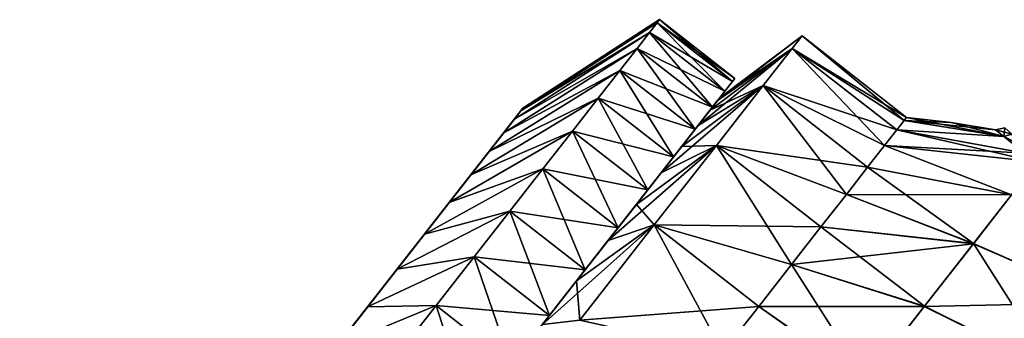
# Model space of a CAD drawing. Header units: millimetres. Extents: x -84 to 84, y -375 to 242.
# Tile 48 of 166: x -76.55 to -58, y 63.83 to 69.46. Entities that reach past the tile are written whole.
import ezdxf

# ---------------------------------------------------------------- set-up
doc = ezdxf.new("R2010")
doc.units = ezdxf.units.MM
doc.header["$LTSCALE"] = 81.481481
for name, color, linetype in [('156', 7, 'CONTINUOUS'), ('157', 7, 'CONTINUOUS'), ('158', 7, 'CONTINUOUS'), ('159', 7, 'CONTINUOUS'), ('160', 7, 'CONTINUOUS'), ('161', 7, 'CONTINUOUS'), ('162', 7, 'CONTINUOUS'), ('173', 7, 'CONTINUOUS'), ('174', 7, 'CONTINUOUS'), ('213', 7, 'CONTINUOUS'), ('214', 7, 'CONTINUOUS'), ('215', 7, 'CONTINUOUS'), ('216', 7, 'CONTINUOUS'), ('217', 7, 'CONTINUOUS')]:
    doc.layers.add(name, color=color, linetype=linetype)

msp = doc.modelspace()

# ---------------------------------------------------------------- linework, layer by layer
at = {"layer": '156', "color": 7, "linetype": 'CONTINUOUS', "true_color": 0xa2afbf}
for points in [[(-59.89, 67.556, 8.08), (-58.012, 67.257, 7.833), (-60.029, 67.379, 6.752), (-59.89, 67.556, 8.08)], [(-59.844, 67.616, 9.425), (-58.012, 67.257, 7.833), (-59.89, 67.556, 8.08), (-59.844, 67.616, 9.425)], [(-59.003, 67.522, 9.425), (-58.012, 67.257, 7.833), (-59.844, 67.616, 9.425), (-59.003, 67.522, 9.425)], [(-58.168, 67.38, 9.425), (-58.012, 67.257, 7.833), (-59.003, 67.522, 9.425), (-58.168, 67.38, 9.425)], [(-60.029, 67.379, 6.752), (-57.405, 66.78, 6.015), (-60.259, 67.085, 5.458), (-60.029, 67.379, 6.752)], [(-57.613, 66.943, 6.482), (-57.405, 66.78, 6.015), (-60.029, 67.379, 6.752), (-57.613, 66.943, 6.482)], [(-58.012, 67.257, 7.833), (-57.613, 66.943, 6.482), (-60.029, 67.379, 6.752), (-58.012, 67.257, 7.833)], [(-60.259, 67.085, 5.458), (-57.863, 66.155, 3.839), (-60.576, 66.679, 4.213), (-60.259, 67.085, 5.458)], [(-57.405, 66.78, 6.015), (-57.863, 66.155, 3.839), (-60.259, 67.085, 5.458), (-57.405, 66.78, 6.015)], [(-60.576, 66.679, 4.213), (-58.579, 65.239, 1.812), (-60.977, 66.165, 3.035), (-60.576, 66.679, 4.213)], [(-57.863, 66.155, 3.839), (-58.579, 65.239, 1.812), (-60.576, 66.679, 4.213), (-57.863, 66.155, 3.839)], [(-60.977, 66.165, 3.035), (-58.579, 65.239, 1.812), (-61.457, 65.551, 1.936), (-60.977, 66.165, 3.035)], [(-58.579, 65.239, 1.812), (-57.863, 66.155, 3.839), (-56.05, 64.126, 1.383), (-58.579, 65.239, 1.812)], [(-61.457, 65.551, 1.936), (-59.502, 64.056, 0.02), (-62.01, 64.844, 0.932), (-61.457, 65.551, 1.936)], [(-58.579, 65.239, 1.812), (-59.502, 64.056, 0.02), (-61.457, 65.551, 1.936), (-58.579, 65.239, 1.812)], [(-59.502, 64.056, 0.02), (-58.579, 65.239, 1.812), (-57.055, 62.839, -0.569), (-59.502, 64.056, 0.02)], [(-57.055, 62.839, -0.569), (-58.579, 65.239, 1.812), (-56.05, 64.126, 1.383), (-57.055, 62.839, -0.569)], [(-62.01, 64.844, 0.932), (-60.605, 62.646, -1.482), (-62.628, 64.052, 0.034), (-62.01, 64.844, 0.932)], [(-59.502, 64.056, 0.02), (-60.605, 62.646, -1.482), (-62.01, 64.844, 0.932), (-59.502, 64.056, 0.02)], [(-62.628, 64.052, 0.034), (-60.605, 62.646, -1.482), (-63.305, 63.187, -0.745), (-62.628, 64.052, 0.034)], [(-60.605, 62.646, -1.482), (-59.502, 64.056, 0.02), (-57.055, 62.839, -0.569), (-60.605, 62.646, -1.482)]]:
    msp.add_3dface(points, dxfattribs=at)
at = {"layer": '157', "color": 7, "linetype": 'CONTINUOUS', "true_color": 0xa2afbf}
for points in [[(-61.812, 69.153, 9.425), (-59.89, 67.556, 8.08), (-61.997, 68.916, 6.753), (-61.812, 69.153, 9.425)], [(-59.844, 67.616, 9.425), (-59.89, 67.556, 8.08), (-61.812, 69.153, 9.425), (-59.844, 67.616, 9.425)], [(-61.997, 68.916, 6.753), (-60.259, 67.085, 5.458), (-62.544, 68.216, 4.214), (-61.997, 68.916, 6.753)], [(-59.89, 67.556, 8.08), (-60.029, 67.379, 6.752), (-61.997, 68.916, 6.753), (-59.89, 67.556, 8.08)], [(-60.029, 67.379, 6.752), (-60.259, 67.085, 5.458), (-61.997, 68.916, 6.753), (-60.029, 67.379, 6.752)], [(-62.544, 68.216, 4.214), (-60.977, 66.165, 3.035), (-63.425, 67.089, 1.937), (-62.544, 68.216, 4.214)], [(-60.259, 67.085, 5.458), (-60.576, 66.679, 4.213), (-62.544, 68.216, 4.214), (-60.259, 67.085, 5.458)], [(-60.576, 66.679, 4.213), (-60.977, 66.165, 3.035), (-62.544, 68.216, 4.214), (-60.576, 66.679, 4.213)], [(-63.425, 67.089, 1.937), (-62.01, 64.844, 0.932), (-64.596, 65.59, 0.035), (-63.425, 67.089, 1.937)], [(-60.977, 66.165, 3.035), (-61.457, 65.551, 1.936), (-63.425, 67.089, 1.937), (-60.977, 66.165, 3.035)], [(-61.457, 65.551, 1.936), (-62.01, 64.844, 0.932), (-63.425, 67.089, 1.937), (-61.457, 65.551, 1.936)], [(-64.596, 65.59, 0.035), (-63.305, 63.187, -0.745), (-65.998, 63.795, -1.397), (-64.596, 65.59, 0.035)], [(-62.01, 64.844, 0.932), (-62.628, 64.052, 0.034), (-64.596, 65.59, 0.035), (-62.01, 64.844, 0.932)], [(-62.628, 64.052, 0.034), (-63.305, 63.187, -0.745), (-64.596, 65.59, 0.035), (-62.628, 64.052, 0.034)]]:
    msp.add_3dface(points, dxfattribs=at)
at = {"layer": '158', "color": 7, "linetype": 'CONTINUOUS', "true_color": 0xa2afbf}
for points in [[(-61.812, 69.153, 9.425), (-61.997, 68.916, 6.753), (-63.363, 67.984, 9.425), (-61.812, 69.153, 9.425)], [(-61.997, 68.916, 6.753), (-62.544, 68.216, 4.214), (-63.545, 67.752, 6.999), (-61.997, 68.916, 6.753)], [(-63.409, 67.926, 8.202), (-61.997, 68.916, 6.753), (-63.545, 67.752, 6.999), (-63.409, 67.926, 8.202)], [(-63.363, 67.984, 9.425), (-61.997, 68.916, 6.753), (-63.409, 67.926, 8.202), (-63.363, 67.984, 9.425)], [(-62.544, 68.216, 4.214), (-63.425, 67.089, 1.937), (-64.078, 67.07, 4.716), (-62.544, 68.216, 4.214)], [(-63.769, 67.465, 5.831), (-62.544, 68.216, 4.214), (-64.078, 67.07, 4.716), (-63.769, 67.465, 5.831)], [(-63.545, 67.752, 6.999), (-62.544, 68.216, 4.214), (-63.769, 67.465, 5.831), (-63.545, 67.752, 6.999)], [(-63.425, 67.089, 1.937), (-64.596, 65.59, 0.035), (-64.933, 65.975, 2.704), (-63.425, 67.089, 1.937)], [(-64.468, 66.571, 3.668), (-63.425, 67.089, 1.937), (-64.933, 65.975, 2.704), (-64.468, 66.571, 3.668)], [(-64.078, 67.07, 4.716), (-63.425, 67.089, 1.937), (-64.468, 66.571, 3.668), (-64.078, 67.07, 4.716)], [(-64.933, 65.975, 2.704), (-64.596, 65.59, 0.035), (-65.465, 65.293, 1.839), (-64.933, 65.975, 2.704)], [(-64.596, 65.59, 0.035), (-65.998, 63.795, -1.397), (-66.058, 64.535, 1.084), (-64.596, 65.59, 0.035)], [(-65.465, 65.293, 1.839), (-64.596, 65.59, 0.035), (-66.058, 64.535, 1.084), (-65.465, 65.293, 1.839)], [(-66.058, 64.535, 1.084), (-65.998, 63.795, -1.397), (-66.703, 63.71, 0.451), (-66.058, 64.535, 1.084)]]:
    msp.add_3dface(points, dxfattribs=at)
at = {"layer": '159', "color": 7, "linetype": 'CONTINUOUS', "true_color": 0xa2afbf}
for points in [[(-63.409, 67.926, 10.648), (-63.363, 67.984, 9.425), (-64.402, 66.654, 11.506), (-63.409, 67.926, 10.648)], [(-64.402, 66.654, 11.506), (-63.363, 67.984, 9.425), (-64.247, 66.853, 9.425), (-64.402, 66.654, 11.506)], [(-63.409, 67.926, 8.202), (-63.545, 67.752, 6.999), (-64.402, 66.654, 7.344), (-63.409, 67.926, 8.202)], [(-64.247, 66.853, 9.425), (-63.409, 67.926, 8.202), (-64.402, 66.654, 7.344), (-64.247, 66.853, 9.425)], [(-63.545, 67.752, 11.851), (-63.409, 67.926, 10.648), (-64.402, 66.654, 11.506), (-63.545, 67.752, 11.851)], [(-63.363, 67.984, 9.425), (-63.409, 67.926, 8.202), (-64.247, 66.853, 9.425), (-63.363, 67.984, 9.425)], [(-63.769, 67.465, 13.019), (-63.545, 67.752, 11.851), (-64.86, 66.068, 13.468), (-63.769, 67.465, 13.019)], [(-64.86, 66.068, 13.468), (-63.545, 67.752, 11.851), (-64.402, 66.654, 11.506), (-64.86, 66.068, 13.468)], [(-63.545, 67.752, 6.999), (-63.769, 67.465, 5.831), (-64.402, 66.654, 7.344), (-63.545, 67.752, 6.999)], [(-63.769, 67.465, 5.831), (-64.078, 67.07, 4.716), (-64.86, 66.068, 5.382), (-63.769, 67.465, 5.831)], [(-64.402, 66.654, 7.344), (-63.769, 67.465, 5.831), (-64.86, 66.068, 5.382), (-64.402, 66.654, 7.344)], [(-64.078, 67.07, 14.134), (-63.769, 67.465, 13.019), (-64.86, 66.068, 13.468), (-64.078, 67.07, 14.134)], [(-64.468, 66.571, 15.182), (-64.078, 67.07, 14.134), (-65.594, 65.129, 15.195), (-64.468, 66.571, 15.182)], [(-65.594, 65.129, 15.195), (-64.078, 67.07, 14.134), (-64.86, 66.068, 13.468), (-65.594, 65.129, 15.195)], [(-64.078, 67.07, 4.716), (-64.468, 66.571, 3.668), (-64.86, 66.068, 5.382), (-64.078, 67.07, 4.716)], [(-64.468, 66.571, 3.668), (-64.933, 65.975, 2.704), (-65.594, 65.129, 3.655), (-64.468, 66.571, 3.668)], [(-64.86, 66.068, 5.382), (-64.468, 66.571, 3.668), (-65.594, 65.129, 3.655), (-64.86, 66.068, 5.382)], [(-64.933, 65.975, 16.146), (-64.468, 66.571, 15.182), (-65.594, 65.129, 15.195), (-64.933, 65.975, 16.146)], [(-64.933, 65.975, 2.704), (-65.465, 65.293, 1.839), (-66.56, 63.893, 2.266), (-64.933, 65.975, 2.704)], [(-65.594, 65.129, 3.655), (-64.933, 65.975, 2.704), (-66.56, 63.893, 2.266), (-65.594, 65.129, 3.655)], [(-65.465, 65.293, 17.011), (-64.933, 65.975, 16.146), (-66.56, 63.893, 16.584), (-65.465, 65.293, 17.011)], [(-66.56, 63.893, 16.584), (-64.933, 65.975, 16.146), (-65.594, 65.129, 15.195), (-66.56, 63.893, 16.584)], [(-65.465, 65.293, 1.839), (-66.058, 64.535, 1.084), (-67.704, 62.429, 1.291), (-65.465, 65.293, 1.839)], [(-66.56, 63.893, 2.266), (-65.465, 65.293, 1.839), (-67.704, 62.429, 1.291), (-66.56, 63.893, 2.266)], [(-66.058, 64.535, 17.766), (-65.465, 65.293, 17.011), (-67.704, 62.429, 17.559), (-66.058, 64.535, 17.766)], [(-67.704, 62.429, 17.559), (-65.465, 65.293, 17.011), (-66.56, 63.893, 16.584), (-67.704, 62.429, 17.559)], [(-66.058, 64.535, 1.084), (-66.703, 63.71, 0.451), (-68.958, 60.823, 0.788), (-66.058, 64.535, 1.084)], [(-67.704, 62.429, 1.291), (-66.058, 64.535, 1.084), (-68.958, 60.823, 0.788), (-67.704, 62.429, 1.291)], [(-66.703, 63.71, 18.399), (-66.058, 64.535, 17.766), (-68.958, 60.823, 18.062), (-66.703, 63.71, 18.399)], [(-68.958, 60.823, 18.062), (-66.058, 64.535, 17.766), (-67.704, 62.429, 17.559), (-68.958, 60.823, 18.062)]]:
    msp.add_3dface(points, dxfattribs=at)
at = {"layer": '160', "color": 7, "linetype": 'CONTINUOUS', "true_color": 0xa2afbf}
for points in [[(-59.89, 67.556, 10.77), (-60.029, 67.379, 12.098), (-58.013, 67.258, 11.013), (-59.89, 67.556, 10.77)], [(-59.003, 67.522, 9.425), (-59.844, 67.616, 9.425), (-59.89, 67.556, 10.77), (-59.003, 67.522, 9.425)], [(-58.168, 67.38, 9.425), (-59.003, 67.522, 9.425), (-59.89, 67.556, 10.77), (-58.168, 67.38, 9.425)], [(-58.168, 67.38, 9.425), (-59.89, 67.556, 10.77), (-58.013, 67.258, 11.013), (-58.168, 67.38, 9.425)], [(-60.029, 67.379, 12.098), (-60.259, 67.085, 13.392), (-57.611, 66.942, 12.371), (-60.029, 67.379, 12.098)], [(-58.013, 67.258, 11.013), (-60.029, 67.379, 12.098), (-57.611, 66.942, 12.371), (-58.013, 67.258, 11.013)], [(-60.259, 67.085, 13.392), (-60.576, 66.679, 14.637), (-57.864, 66.154, 15.014), (-60.259, 67.085, 13.392)], [(-57.611, 66.942, 12.371), (-60.259, 67.085, 13.392), (-57.406, 66.781, 12.834), (-57.611, 66.942, 12.371)], [(-57.406, 66.781, 12.834), (-60.259, 67.085, 13.392), (-57.864, 66.154, 15.014), (-57.406, 66.781, 12.834)], [(-60.576, 66.679, 14.637), (-60.977, 66.165, 15.815), (-57.864, 66.154, 15.014), (-60.576, 66.679, 14.637)], [(-60.977, 66.165, 15.815), (-61.457, 65.551, 16.914), (-58.582, 65.234, 17.045), (-60.977, 66.165, 15.815)], [(-57.864, 66.154, 15.014), (-60.977, 66.165, 15.815), (-58.582, 65.234, 17.045), (-57.864, 66.154, 15.014)], [(-57.864, 66.154, 15.014), (-58.582, 65.234, 17.045), (-56.05, 64.125, 17.468), (-57.864, 66.154, 15.014)], [(-61.457, 65.551, 16.914), (-62.01, 64.844, 17.918), (-58.582, 65.234, 17.045), (-61.457, 65.551, 16.914)], [(-58.582, 65.234, 17.045), (-62.01, 64.844, 17.918), (-59.508, 64.049, 18.84), (-58.582, 65.234, 17.045)], [(-58.582, 65.234, 17.045), (-59.508, 64.049, 18.84), (-56.05, 64.125, 17.468), (-58.582, 65.234, 17.045)], [(-62.01, 64.844, 17.918), (-62.628, 64.052, 18.816), (-59.508, 64.049, 18.84), (-62.01, 64.844, 17.918)], [(-62.628, 64.052, 18.816), (-63.305, 63.187, 19.595), (-60.614, 62.633, 20.343), (-62.628, 64.052, 18.816)], [(-59.508, 64.049, 18.84), (-62.628, 64.052, 18.816), (-60.614, 62.633, 20.343), (-59.508, 64.049, 18.84)], [(-59.508, 64.049, 18.84), (-60.614, 62.633, 20.343), (-57.054, 62.84, 19.417), (-59.508, 64.049, 18.84)], [(-56.05, 64.125, 17.468), (-59.508, 64.049, 18.84), (-57.054, 62.84, 19.417), (-56.05, 64.125, 17.468)]]:
    msp.add_3dface(points, dxfattribs=at)
at = {"layer": '161', "color": 7, "linetype": 'CONTINUOUS', "true_color": 0xa2afbf}
for points in [[(-59.844, 67.616, 9.425), (-61.812, 69.153, 9.425), (-61.997, 68.916, 12.097), (-59.844, 67.616, 9.425)], [(-62.544, 68.216, 14.636), (-60.029, 67.379, 12.098), (-61.997, 68.916, 12.097), (-62.544, 68.216, 14.636)], [(-59.89, 67.556, 10.77), (-59.844, 67.616, 9.425), (-61.997, 68.916, 12.097), (-59.89, 67.556, 10.77)], [(-60.029, 67.379, 12.098), (-59.89, 67.556, 10.77), (-61.997, 68.916, 12.097), (-60.029, 67.379, 12.098)], [(-63.425, 67.089, 16.913), (-60.576, 66.679, 14.637), (-62.544, 68.216, 14.636), (-63.425, 67.089, 16.913)], [(-60.576, 66.679, 14.637), (-60.259, 67.085, 13.392), (-62.544, 68.216, 14.636), (-60.576, 66.679, 14.637)], [(-60.259, 67.085, 13.392), (-60.029, 67.379, 12.098), (-62.544, 68.216, 14.636), (-60.259, 67.085, 13.392)], [(-64.596, 65.59, 18.815), (-61.457, 65.551, 16.914), (-63.425, 67.089, 16.913), (-64.596, 65.59, 18.815)], [(-61.457, 65.551, 16.914), (-60.977, 66.165, 15.815), (-63.425, 67.089, 16.913), (-61.457, 65.551, 16.914)], [(-60.977, 66.165, 15.815), (-60.576, 66.679, 14.637), (-63.425, 67.089, 16.913), (-60.977, 66.165, 15.815)], [(-65.998, 63.795, 20.247), (-62.628, 64.052, 18.816), (-64.596, 65.59, 18.815), (-65.998, 63.795, 20.247)], [(-62.628, 64.052, 18.816), (-62.01, 64.844, 17.918), (-64.596, 65.59, 18.815), (-62.628, 64.052, 18.816)], [(-62.01, 64.844, 17.918), (-61.457, 65.551, 16.914), (-64.596, 65.59, 18.815), (-62.01, 64.844, 17.918)], [(-63.305, 63.187, 19.595), (-62.628, 64.052, 18.816), (-65.998, 63.795, 20.247), (-63.305, 63.187, 19.595)]]:
    msp.add_3dface(points, dxfattribs=at)
at = {"layer": '162', "color": 7, "linetype": 'CONTINUOUS', "true_color": 0xa2afbf}
for points in [[(-61.812, 69.153, 9.425), (-63.363, 67.984, 9.425), (-63.409, 67.926, 10.648), (-61.812, 69.153, 9.425)], [(-61.812, 69.153, 9.425), (-63.409, 67.926, 10.648), (-61.997, 68.916, 12.097), (-61.812, 69.153, 9.425)], [(-63.545, 67.752, 11.851), (-63.769, 67.465, 13.019), (-61.997, 68.916, 12.097), (-63.545, 67.752, 11.851)], [(-63.769, 67.465, 13.019), (-62.544, 68.216, 14.636), (-61.997, 68.916, 12.097), (-63.769, 67.465, 13.019)], [(-63.409, 67.926, 10.648), (-63.545, 67.752, 11.851), (-61.997, 68.916, 12.097), (-63.409, 67.926, 10.648)], [(-64.078, 67.07, 14.134), (-64.468, 66.571, 15.182), (-62.544, 68.216, 14.636), (-64.078, 67.07, 14.134)], [(-64.468, 66.571, 15.182), (-63.425, 67.089, 16.913), (-62.544, 68.216, 14.636), (-64.468, 66.571, 15.182)], [(-63.769, 67.465, 13.019), (-64.078, 67.07, 14.134), (-62.544, 68.216, 14.636), (-63.769, 67.465, 13.019)], [(-64.933, 65.975, 16.146), (-65.465, 65.293, 17.011), (-63.425, 67.089, 16.913), (-64.933, 65.975, 16.146)], [(-65.465, 65.293, 17.011), (-64.596, 65.59, 18.815), (-63.425, 67.089, 16.913), (-65.465, 65.293, 17.011)], [(-64.468, 66.571, 15.182), (-64.933, 65.975, 16.146), (-63.425, 67.089, 16.913), (-64.468, 66.571, 15.182)], [(-66.058, 64.535, 17.766), (-66.703, 63.71, 18.399), (-64.596, 65.59, 18.815), (-66.058, 64.535, 17.766)], [(-66.703, 63.71, 18.399), (-65.998, 63.795, 20.247), (-64.596, 65.59, 18.815), (-66.703, 63.71, 18.399)], [(-65.465, 65.293, 17.011), (-66.058, 64.535, 17.766), (-64.596, 65.59, 18.815), (-65.465, 65.293, 17.011)]]:
    msp.add_3dface(points, dxfattribs=at)
at = {"layer": '173', "color": 7, "linetype": 'CONTINUOUS', "true_color": 0xa2afbf}
for points in [[(-57.858, 67.301, 7.905), (-58.168, 67.38, 9.425), (-57.991, 67.419, 9.425), (-57.858, 67.301, 7.905)], [(-58.012, 67.257, 7.833), (-58.168, 67.38, 9.425), (-57.858, 67.301, 7.905), (-58.012, 67.257, 7.833)], [(-57.431, 66.967, 6.473), (-58.012, 67.257, 7.833), (-57.858, 67.301, 7.905), (-57.431, 66.967, 6.473)], [(-57.613, 66.943, 6.482), (-58.012, 67.257, 7.833), (-57.431, 66.967, 6.473), (-57.613, 66.943, 6.482)]]:
    msp.add_3dface(points, dxfattribs=at)
at = {"layer": '174', "color": 7, "linetype": 'CONTINUOUS', "true_color": 0xa2afbf}
for points in [[(-58.168, 67.38, 9.425), (-58.013, 67.258, 11.013), (-57.991, 67.419, 9.425), (-58.168, 67.38, 9.425)], [(-57.991, 67.419, 9.425), (-58.013, 67.258, 11.013), (-57.858, 67.301, 10.945), (-57.991, 67.419, 9.425)], [(-58.013, 67.258, 11.013), (-57.611, 66.942, 12.371), (-57.858, 67.301, 10.945), (-58.013, 67.258, 11.013)]]:
    msp.add_3dface(points, dxfattribs=at)
at = {"layer": '213', "color": 7, "linetype": 'CONTINUOUS', "true_color": 0xa2afbf}
for points in [[(-64.685, 69.216, 11.962), (-63.124, 68.29, 10.703), (-64.543, 69.398, 10.703), (-64.685, 69.216, 11.962)], [(-64.543, 69.398, 10.703), (-63.077, 68.351, 9.425), (-64.495, 69.459, 9.425), (-64.543, 69.398, 10.703)], [(-63.124, 68.29, 10.703), (-63.077, 68.351, 9.425), (-64.543, 69.398, 10.703), (-63.124, 68.29, 10.703)], [(-64.919, 68.916, 13.184), (-63.267, 68.108, 11.962), (-64.685, 69.216, 11.962), (-64.919, 68.916, 13.184)], [(-63.267, 68.108, 11.962), (-63.124, 68.29, 10.703), (-64.685, 69.216, 11.962), (-63.267, 68.108, 11.962)], [(-65.243, 68.502, 14.351), (-63.501, 67.808, 13.184), (-64.919, 68.916, 13.184), (-65.243, 68.502, 14.351)], [(-63.501, 67.808, 13.184), (-63.267, 68.108, 11.962), (-64.919, 68.916, 13.184), (-63.501, 67.808, 13.184)], [(-65.651, 67.98, 15.446), (-63.824, 67.394, 14.351), (-65.243, 68.502, 14.351), (-65.651, 67.98, 15.446)], [(-63.824, 67.394, 14.351), (-63.501, 67.808, 13.184), (-65.243, 68.502, 14.351), (-63.824, 67.394, 14.351)], [(-66.137, 67.358, 16.454), (-64.232, 66.872, 15.446), (-65.651, 67.98, 15.446), (-66.137, 67.358, 16.454)], [(-64.232, 66.872, 15.446), (-63.824, 67.394, 14.351), (-65.651, 67.98, 15.446), (-64.232, 66.872, 15.446)], [(-66.694, 66.645, 17.359), (-64.718, 66.25, 16.454), (-66.137, 67.358, 16.454), (-66.694, 66.645, 17.359)], [(-64.718, 66.25, 16.454), (-64.232, 66.872, 15.446), (-66.137, 67.358, 16.454), (-64.718, 66.25, 16.454)], [(-67.314, 65.851, 18.149), (-65.275, 65.537, 17.359), (-66.694, 66.645, 17.359), (-67.314, 65.851, 18.149)], [(-65.275, 65.537, 17.359), (-64.718, 66.25, 16.454), (-66.694, 66.645, 17.359), (-65.275, 65.537, 17.359)], [(-67.989, 64.988, 18.811), (-65.896, 64.743, 18.149), (-67.314, 65.851, 18.149), (-67.989, 64.988, 18.811)], [(-65.896, 64.743, 18.149), (-65.275, 65.537, 17.359), (-67.314, 65.851, 18.149), (-65.896, 64.743, 18.149)], [(-68.707, 64.068, 19.336), (-66.57, 63.88, 18.811), (-67.989, 64.988, 18.811), (-68.707, 64.068, 19.336)], [(-66.57, 63.88, 18.811), (-65.896, 64.743, 18.149), (-67.989, 64.988, 18.811), (-66.57, 63.88, 18.811)], [(-69.46, 63.105, 19.717), (-67.289, 62.96, 19.336), (-68.707, 64.068, 19.336), (-69.46, 63.105, 19.717)], [(-67.289, 62.96, 19.336), (-66.57, 63.88, 18.811), (-68.707, 64.068, 19.336), (-67.289, 62.96, 19.336)]]:
    msp.add_3dface(points, dxfattribs=at)
at = {"layer": '214', "color": 7, "linetype": 'CONTINUOUS', "true_color": 0xa2afbf}
for points in [[(-64.543, 69.398, 10.703), (-64.495, 69.459, 9.425), (-67.109, 67.737, 10.43), (-64.543, 69.398, 10.703)], [(-67.109, 67.737, 10.43), (-64.495, 69.459, 9.425), (-67.069, 67.789, 9.425), (-67.109, 67.737, 10.43)], [(-64.685, 69.216, 11.962), (-64.543, 69.398, 10.703), (-67.109, 67.737, 10.43), (-64.685, 69.216, 11.962)], [(-64.919, 68.916, 13.184), (-64.685, 69.216, 11.962), (-67.23, 67.583, 11.418), (-64.919, 68.916, 13.184)], [(-67.23, 67.583, 11.418), (-64.685, 69.216, 11.962), (-67.109, 67.737, 10.43), (-67.23, 67.583, 11.418)], [(-65.243, 68.502, 14.351), (-64.919, 68.916, 13.184), (-67.43, 67.327, 12.372), (-65.243, 68.502, 14.351)], [(-67.43, 67.327, 12.372), (-64.919, 68.916, 13.184), (-67.23, 67.583, 11.418), (-67.43, 67.327, 12.372)], [(-65.651, 67.98, 15.446), (-65.243, 68.502, 14.351), (-67.704, 66.976, 13.275), (-65.651, 67.98, 15.446)], [(-67.704, 66.976, 13.275), (-65.243, 68.502, 14.351), (-67.43, 67.327, 12.372), (-67.704, 66.976, 13.275)], [(-66.137, 67.358, 16.454), (-65.651, 67.98, 15.446), (-68.048, 66.535, 14.113), (-66.137, 67.358, 16.454)], [(-68.048, 66.535, 14.113), (-65.651, 67.98, 15.446), (-67.704, 66.976, 13.275), (-68.048, 66.535, 14.113)], [(-66.694, 66.645, 17.359), (-66.137, 67.358, 16.454), (-68.457, 66.012, 14.87), (-66.694, 66.645, 17.359)], [(-68.457, 66.012, 14.87), (-66.137, 67.358, 16.454), (-68.048, 66.535, 14.113), (-68.457, 66.012, 14.87)], [(-67.314, 65.851, 18.149), (-66.694, 66.645, 17.359), (-68.923, 65.415, 15.534), (-67.314, 65.851, 18.149)], [(-68.923, 65.415, 15.534), (-66.694, 66.645, 17.359), (-68.457, 66.012, 14.87), (-68.923, 65.415, 15.534)], [(-67.989, 64.988, 18.811), (-67.314, 65.851, 18.149), (-69.439, 64.755, 16.093), (-67.989, 64.988, 18.811)], [(-69.439, 64.755, 16.093), (-67.314, 65.851, 18.149), (-68.923, 65.415, 15.534), (-69.439, 64.755, 16.093)], [(-68.707, 64.068, 19.336), (-67.989, 64.988, 18.811), (-69.995, 64.044, 16.539), (-68.707, 64.068, 19.336)], [(-69.995, 64.044, 16.539), (-67.989, 64.988, 18.811), (-69.439, 64.755, 16.093), (-69.995, 64.044, 16.539)], [(-69.46, 63.105, 19.717), (-68.707, 64.068, 19.336), (-70.582, 63.292, 16.863), (-69.46, 63.105, 19.717)], [(-70.582, 63.292, 16.863), (-68.707, 64.068, 19.336), (-69.995, 64.044, 16.539), (-70.582, 63.292, 16.863)]]:
    msp.add_3dface(points, dxfattribs=at)
at = {"layer": '215', "color": 7, "linetype": 'CONTINUOUS', "true_color": 0xa2afbf}
for points in [[(-64.685, 69.216, 6.888), (-64.543, 69.398, 8.147), (-63.267, 68.108, 6.888), (-64.685, 69.216, 6.888)], [(-64.543, 69.398, 8.147), (-64.495, 69.459, 9.425), (-63.124, 68.29, 8.147), (-64.543, 69.398, 8.147)], [(-63.267, 68.108, 6.888), (-64.543, 69.398, 8.147), (-63.124, 68.29, 8.147), (-63.267, 68.108, 6.888)], [(-64.495, 69.459, 9.425), (-63.077, 68.351, 9.425), (-63.124, 68.29, 8.147), (-64.495, 69.459, 9.425)], [(-64.919, 68.916, 5.666), (-64.685, 69.216, 6.888), (-63.501, 67.808, 5.666), (-64.919, 68.916, 5.666)], [(-63.501, 67.808, 5.666), (-64.685, 69.216, 6.888), (-63.267, 68.108, 6.888), (-63.501, 67.808, 5.666)], [(-65.243, 68.502, 4.499), (-64.919, 68.916, 5.666), (-63.824, 67.394, 4.499), (-65.243, 68.502, 4.499)], [(-63.824, 67.394, 4.499), (-64.919, 68.916, 5.666), (-63.501, 67.808, 5.666), (-63.824, 67.394, 4.499)], [(-65.651, 67.98, 3.404), (-65.243, 68.502, 4.499), (-64.232, 66.872, 3.404), (-65.651, 67.98, 3.404)], [(-64.232, 66.872, 3.404), (-65.243, 68.502, 4.499), (-63.824, 67.394, 4.499), (-64.232, 66.872, 3.404)], [(-66.137, 67.358, 2.396), (-65.651, 67.98, 3.404), (-64.718, 66.25, 2.396), (-66.137, 67.358, 2.396)], [(-64.718, 66.25, 2.396), (-65.651, 67.98, 3.404), (-64.232, 66.872, 3.404), (-64.718, 66.25, 2.396)], [(-66.694, 66.645, 1.491), (-66.137, 67.358, 2.396), (-65.275, 65.537, 1.491), (-66.694, 66.645, 1.491)], [(-65.275, 65.537, 1.491), (-66.137, 67.358, 2.396), (-64.718, 66.25, 2.396), (-65.275, 65.537, 1.491)], [(-67.314, 65.851, 0.701), (-66.694, 66.645, 1.491), (-65.896, 64.743, 0.701), (-67.314, 65.851, 0.701)], [(-65.896, 64.743, 0.701), (-66.694, 66.645, 1.491), (-65.275, 65.537, 1.491), (-65.896, 64.743, 0.701)], [(-67.989, 64.988, 0.039), (-67.314, 65.851, 0.701), (-66.57, 63.88, 0.039), (-67.989, 64.988, 0.039)], [(-66.57, 63.88, 0.039), (-67.314, 65.851, 0.701), (-65.896, 64.743, 0.701), (-66.57, 63.88, 0.039)], [(-68.707, 64.068, -0.486), (-67.989, 64.988, 0.039), (-67.289, 62.96, -0.486), (-68.707, 64.068, -0.486)], [(-67.289, 62.96, -0.486), (-67.989, 64.988, 0.039), (-66.57, 63.88, 0.039), (-67.289, 62.96, -0.486)], [(-69.46, 63.105, -0.867), (-68.707, 64.068, -0.486), (-68.041, 61.997, -0.867), (-69.46, 63.105, -0.867)], [(-68.041, 61.997, -0.867), (-68.707, 64.068, -0.486), (-67.289, 62.96, -0.486), (-68.041, 61.997, -0.867)]]:
    msp.add_3dface(points, dxfattribs=at)
at = {"layer": '216', "color": 7, "linetype": 'CONTINUOUS', "true_color": 0xa2afbf}
for points in [[(-67.069, 67.789, 9.425), (-64.543, 69.398, 8.147), (-67.109, 67.737, 8.42), (-67.069, 67.789, 9.425)], [(-64.543, 69.398, 8.147), (-64.685, 69.216, 6.888), (-67.109, 67.737, 8.42), (-64.543, 69.398, 8.147)], [(-67.069, 67.789, 9.425), (-64.495, 69.459, 9.425), (-64.543, 69.398, 8.147), (-67.069, 67.789, 9.425)], [(-64.685, 69.216, 6.888), (-64.919, 68.916, 5.666), (-67.23, 67.583, 7.432), (-64.685, 69.216, 6.888)], [(-67.109, 67.737, 8.42), (-64.685, 69.216, 6.888), (-67.23, 67.583, 7.432), (-67.109, 67.737, 8.42)], [(-64.919, 68.916, 5.666), (-65.243, 68.502, 4.499), (-67.43, 67.327, 6.478), (-64.919, 68.916, 5.666)], [(-67.23, 67.583, 7.432), (-64.919, 68.916, 5.666), (-67.43, 67.327, 6.478), (-67.23, 67.583, 7.432)], [(-65.243, 68.502, 4.499), (-65.651, 67.98, 3.404), (-67.704, 66.976, 5.575), (-65.243, 68.502, 4.499)], [(-67.43, 67.327, 6.478), (-65.243, 68.502, 4.499), (-67.704, 66.976, 5.575), (-67.43, 67.327, 6.478)], [(-65.651, 67.98, 3.404), (-66.137, 67.358, 2.396), (-68.048, 66.535, 4.737), (-65.651, 67.98, 3.404)], [(-67.704, 66.976, 5.575), (-65.651, 67.98, 3.404), (-68.048, 66.535, 4.737), (-67.704, 66.976, 5.575)], [(-66.137, 67.358, 2.396), (-66.694, 66.645, 1.491), (-68.457, 66.012, 3.98), (-66.137, 67.358, 2.396)], [(-68.048, 66.535, 4.737), (-66.137, 67.358, 2.396), (-68.457, 66.012, 3.98), (-68.048, 66.535, 4.737)], [(-66.694, 66.645, 1.491), (-67.314, 65.851, 0.701), (-68.923, 65.415, 3.316), (-66.694, 66.645, 1.491)], [(-68.457, 66.012, 3.98), (-66.694, 66.645, 1.491), (-68.923, 65.415, 3.316), (-68.457, 66.012, 3.98)], [(-67.314, 65.851, 0.701), (-67.989, 64.988, 0.039), (-69.439, 64.755, 2.757), (-67.314, 65.851, 0.701)], [(-68.923, 65.415, 3.316), (-67.314, 65.851, 0.701), (-69.439, 64.755, 2.757), (-68.923, 65.415, 3.316)], [(-67.989, 64.988, 0.039), (-68.707, 64.068, -0.486), (-69.995, 64.044, 2.311), (-67.989, 64.988, 0.039)], [(-69.439, 64.755, 2.757), (-67.989, 64.988, 0.039), (-69.995, 64.044, 2.311), (-69.439, 64.755, 2.757)], [(-68.707, 64.068, -0.486), (-69.46, 63.105, -0.867), (-70.582, 63.292, 1.987), (-68.707, 64.068, -0.486)], [(-69.995, 64.044, 2.311), (-68.707, 64.068, -0.486), (-70.582, 63.292, 1.987), (-69.995, 64.044, 2.311)]]:
    msp.add_3dface(points, dxfattribs=at)
at = {"layer": '217', "color": 7, "linetype": 'CONTINUOUS', "true_color": 0xa2afbf}
for points in [[(-76.55, 55.654, 9.425), (-76.509, 55.706, 10.43), (-67.069, 67.789, 9.425), (-76.55, 55.654, 9.425)], [(-76.55, 55.654, 9.425), (-67.069, 67.789, 9.425), (-67.109, 67.737, 8.42), (-76.55, 55.654, 9.425)], [(-76.55, 55.654, 9.425), (-67.109, 67.737, 8.42), (-76.509, 55.706, 8.42), (-76.55, 55.654, 9.425)], [(-76.509, 55.706, 10.43), (-67.109, 67.737, 10.43), (-67.069, 67.789, 9.425), (-76.509, 55.706, 10.43)], [(-76.509, 55.706, 10.43), (-76.388, 55.861, 11.418), (-67.109, 67.737, 10.43), (-76.509, 55.706, 10.43)], [(-67.109, 67.737, 8.42), (-67.23, 67.583, 7.432), (-76.509, 55.706, 8.42), (-67.109, 67.737, 8.42)], [(-76.388, 55.861, 11.418), (-67.23, 67.583, 11.418), (-67.109, 67.737, 10.43), (-76.388, 55.861, 11.418)], [(-67.23, 67.583, 7.432), (-76.388, 55.861, 7.432), (-76.509, 55.706, 8.42), (-67.23, 67.583, 7.432)], [(-76.388, 55.861, 11.418), (-76.189, 56.116, 12.372), (-67.23, 67.583, 11.418), (-76.388, 55.861, 11.418)], [(-67.23, 67.583, 7.432), (-67.43, 67.327, 6.478), (-76.388, 55.861, 7.432), (-67.23, 67.583, 7.432)], [(-76.189, 56.116, 12.372), (-67.43, 67.327, 12.372), (-67.23, 67.583, 11.418), (-76.189, 56.116, 12.372)], [(-67.43, 67.327, 6.478), (-76.189, 56.116, 6.478), (-76.388, 55.861, 7.432), (-67.43, 67.327, 6.478)], [(-76.189, 56.116, 12.372), (-75.915, 56.467, 13.275), (-67.43, 67.327, 12.372), (-76.189, 56.116, 12.372)], [(-67.43, 67.327, 6.478), (-67.704, 66.976, 5.575), (-76.189, 56.116, 6.478), (-67.43, 67.327, 6.478)], [(-75.915, 56.467, 13.275), (-67.704, 66.976, 13.275), (-67.43, 67.327, 12.372), (-75.915, 56.467, 13.275)], [(-67.704, 66.976, 5.575), (-75.915, 56.467, 5.575), (-76.189, 56.116, 6.478), (-67.704, 66.976, 5.575)], [(-75.915, 56.467, 13.275), (-75.57, 56.908, 14.113), (-67.704, 66.976, 13.275), (-75.915, 56.467, 13.275)], [(-67.704, 66.976, 5.575), (-68.048, 66.535, 4.737), (-75.915, 56.467, 5.575), (-67.704, 66.976, 5.575)], [(-75.57, 56.908, 14.113), (-68.048, 66.535, 14.113), (-67.704, 66.976, 13.275), (-75.57, 56.908, 14.113)], [(-68.048, 66.535, 4.737), (-75.57, 56.908, 4.737), (-75.915, 56.467, 5.575), (-68.048, 66.535, 4.737)], [(-75.57, 56.908, 14.113), (-75.161, 57.431, 14.87), (-68.048, 66.535, 14.113), (-75.57, 56.908, 14.113)], [(-68.048, 66.535, 4.737), (-68.457, 66.012, 3.98), (-75.57, 56.908, 4.737), (-68.048, 66.535, 4.737)], [(-75.161, 57.431, 14.87), (-68.457, 66.012, 14.87), (-68.048, 66.535, 14.113), (-75.161, 57.431, 14.87)], [(-68.457, 66.012, 3.98), (-75.161, 57.431, 3.98), (-75.57, 56.908, 4.737), (-68.457, 66.012, 3.98)], [(-75.161, 57.431, 14.87), (-74.695, 58.028, 15.534), (-68.457, 66.012, 14.87), (-75.161, 57.431, 14.87)], [(-68.457, 66.012, 3.98), (-68.923, 65.415, 3.316), (-75.161, 57.431, 3.98), (-68.457, 66.012, 3.98)], [(-74.695, 58.028, 15.534), (-68.923, 65.415, 15.534), (-68.457, 66.012, 14.87), (-74.695, 58.028, 15.534)], [(-68.923, 65.415, 3.316), (-74.695, 58.028, 3.316), (-75.161, 57.431, 3.98), (-68.923, 65.415, 3.316)], [(-74.695, 58.028, 15.534), (-74.18, 58.688, 16.093), (-68.923, 65.415, 15.534), (-74.695, 58.028, 15.534)], [(-68.923, 65.415, 3.316), (-69.439, 64.755, 2.757), (-74.695, 58.028, 3.316), (-68.923, 65.415, 3.316)], [(-74.18, 58.688, 16.093), (-69.439, 64.755, 16.093), (-68.923, 65.415, 15.534), (-74.18, 58.688, 16.093)], [(-69.439, 64.755, 2.757), (-74.18, 58.688, 2.757), (-74.695, 58.028, 3.316), (-69.439, 64.755, 2.757)], [(-74.18, 58.688, 16.093), (-73.623, 59.4, 16.539), (-69.439, 64.755, 16.093), (-74.18, 58.688, 16.093)], [(-69.439, 64.755, 2.757), (-69.995, 64.044, 2.311), (-74.18, 58.688, 2.757), (-69.439, 64.755, 2.757)], [(-73.623, 59.4, 16.539), (-69.995, 64.044, 16.539), (-69.439, 64.755, 16.093), (-73.623, 59.4, 16.539)], [(-69.995, 64.044, 2.311), (-73.623, 59.4, 2.311), (-74.18, 58.688, 2.757), (-69.995, 64.044, 2.311)], [(-73.623, 59.4, 16.539), (-73.036, 60.151, 16.863), (-69.995, 64.044, 16.539), (-73.623, 59.4, 16.539)], [(-69.995, 64.044, 2.311), (-70.582, 63.292, 1.987), (-73.623, 59.4, 2.311), (-69.995, 64.044, 2.311)], [(-73.036, 60.151, 16.863), (-70.582, 63.292, 16.863), (-69.995, 64.044, 16.539), (-73.036, 60.151, 16.863)]]:
    msp.add_3dface(points, dxfattribs=at)

doc.saveas('drawing.dxf')
